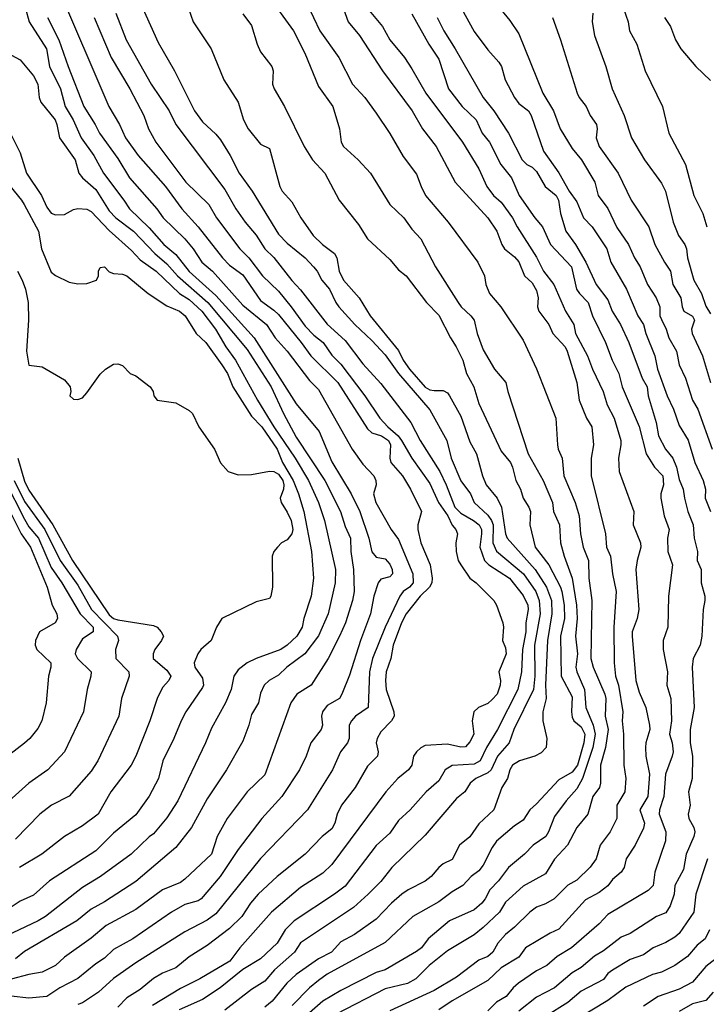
# Model space of a CAD drawing. Header units: metres. Extents: x -46681 to -43747, y -240911 to -237677.
# Tile 20 of 256: x -46321 to -46244, y -240670 to -240559. Entities that reach past the tile are written whole.
import ezdxf

# ---------------------------------------------------------------- set-up
doc = ezdxf.new("R2010")
doc.units = ezdxf.units.M
doc.layers.add('CONTOUR_INDEX', color=1, linetype='Continuous')
doc.layers.add('CONTOUR_INTER', color=3, linetype='Continuous')

msp = doc.modelspace()

# ---------------------------------------------------------------- linework, layer by layer
at = {"layer": 'CONTOUR_INDEX'}
for points, elevation in [([(-46288.38, -240557.52), (-46286.94, -240560.52), (-46284.8, -240563.52), (-46283.26, -240566.52), (-46281.89, -240568.02), (-46280.6, -240569.75), (-46279.1, -240572.04), (-46277.6, -240574.65), (-46276.1, -240576.61), (-46275.58, -240578.02), (-46275.07, -240579.02), (-46272.54, -240582.02), (-46269.22, -240586.52), (-46268.46, -240588.02), (-46268.3, -240589.02), (-46267.88, -240590.02), (-46266.64, -240591.52), (-46264.1, -240595.28), (-46262.6, -240598.47), (-46260.43, -240604.02), (-46260.25, -240607.02), (-46260.17, -240607.52), (-46259.73, -240608.52), (-46259.56, -240610.52), (-46258.29, -240613.52), (-46257.81, -240615.02), (-46257.69, -240617.02), (-46257.37, -240618.52), (-46256.79, -240620.02), (-46256.75, -240622.02), (-46256.4, -240624.52), (-46256.53, -240631.02), (-46256.27, -240632.02), (-46254.93, -240635.02), (-46254.83, -240635.52), (-46254.91, -240637.52), (-46254.57, -240639.02), (-46254.89, -240641.02), (-46255.45, -240643.02), (-46255.42, -240645.02), (-46255.53, -240645.52), (-46256.28, -240646.52), (-46256.85, -240648.52), (-46258.08, -240650.02), (-46259.15, -240652.02), (-46260.6, -240653.57), (-46261.6, -240655.24), (-46264.1, -240656.59), (-46266.1, -240658.41), (-46266.79, -240659.52), (-46268.6, -240661.27), (-46269.6, -240662.06), (-46272.6, -240663.89), (-46274.66, -240665.52), (-46276.18, -240667.02), (-46277.1, -240667.53), (-46279.6, -240668.16), (-46285.1, -240670.98)], 140), ([(-46309.84, -240558.52), (-46308.67, -240561.52), (-46305.89, -240566.52), (-46303.87, -240569.52), (-46303.1, -240571.03), (-46297.6, -240578.33), (-46296.36, -240580.52), (-46295.31, -240582.02), (-46294.1, -240583.46), (-46293.1, -240585.02), (-46292.1, -240585.98), (-46290.1, -240588.55), (-46289.1, -240589.6), (-46286.1, -240593.48), (-46284.1, -240595.32), (-46282.1, -240597.94), (-46280.1, -240600.14), (-46276.73, -240604.52), (-46275.66, -240606.52), (-46273.46, -240610.02), (-46272.75, -240611.52), (-46271.79, -240614.02), (-46271.1, -240614.72), (-46269.68, -240615.52), (-46269.06, -240616.02), (-46268.8, -240616.52), (-46268.78, -240617.02), (-46268.99, -240618.52), (-46268.46, -240620.02), (-46267.98, -240620.52), (-46265.66, -240622.02), (-46264.1, -240623.94), (-46263.6, -240625.02), (-46263.54, -240625.52), (-46263.82, -240627.02), (-46263.8, -240628.02), (-46264.2, -240630.02), (-46264.32, -240632.52), (-46264.72, -240634.52), (-46266.99, -240639.02), (-46268.25, -240641.02), (-46268.93, -240642.52), (-46269.6, -240642.91), (-46272.1, -240643.07), (-46272.86, -240643.52), (-46273.6, -240644.79), (-46275.02, -240646.02), (-46276.81, -240648.02), (-46278.1, -240649.23), (-46279.1, -240650.66), (-46280.6, -240652.05), (-46284.1, -240656.59), (-46285.3, -240657.52), (-46289.84, -240660.52), (-46290.82, -240661.52), (-46291.72, -240663.02), (-46293.6, -240664.77), (-46295.6, -240665.98), (-46298.14, -240668.02), (-46300.1, -240669.33), (-46302.73, -240670.52)], 145), ([(-46271.02, -240558.02), (-46269.6, -240560.58), (-46268.1, -240562.64), (-46266.84, -240564.02), (-46266.55, -240564.52), (-46266.15, -240566.02), (-46265.1, -240568.02), (-46264.6, -240568.67), (-46263.52, -240569.52), (-46263.2, -240570.02), (-46261.84, -240574.02), (-46260.1, -240576.45), (-46258.95, -240578.52), (-46258.1, -240579.71), (-46257.35, -240581.52), (-46256.38, -240582.52), (-46254.71, -240585.02), (-46254.29, -240586.52), (-46252.53, -240589.52), (-46251.23, -240592.52), (-46250.61, -240593.52), (-46250.33, -240594.52), (-46249.32, -240597.02), (-46249.03, -240598.52), (-46247.96, -240601.52), (-46247.25, -240603.02), (-46246.6, -240604.87), (-46245.6, -240606.49), (-46244.85, -240609.02), (-46243.89, -240611.02), (-46243.64, -240612.02), (-46243.69, -240613.02), (-46243.1, -240614.52)], 135), ([(-46248.26, -240559.02), (-46247.59, -240560.02), (-46247, -240561.52), (-46246.43, -240562.52), (-46244.75, -240564.52), (-46243.1, -240566.09)], 130), ([(-46322.6, -240562.67), (-46320.6, -240563.78), (-46319.1, -240565.58), (-46318.6, -240566.52), (-46318.46, -240568.02), (-46318.28, -240568.52), (-46316.67, -240570.52), (-46316.45, -240571.02), (-46316.15, -240572.52), (-46314.41, -240575.02), (-46314, -240576.52), (-46313.6, -240577.02), (-46312.1, -240578.34), (-46310.6, -240580.72), (-46309.83, -240581.52), (-46307.85, -240583.02), (-46305.45, -240585.52), (-46304.1, -240586.68), (-46302.91, -240588.02), (-46299.51, -240591.02), (-46295.1, -240596.3), (-46292.42, -240600.52), (-46291.02, -240603.52), (-46289.6, -240606.16), (-46286.39, -240611.02), (-46284.62, -240614.52), (-46284.1, -240616.19), (-46283.5, -240617.52), (-46283.46, -240619.02), (-46283.16, -240621.02), (-46283.09, -240623.52), (-46283.28, -240624.52), (-46284.06, -240627.02), (-46284.75, -240628.52), (-46286.02, -240631.02), (-46287.93, -240634.02), (-46289.52, -240635.02), (-46290.2, -240636.02), (-46293.1, -240644.11), (-46295.09, -240646.02), (-46297.36, -240649.02), (-46298.45, -240651.02), (-46299.12, -240653.02), (-46302.1, -240655.84), (-46302.6, -240656.2), (-46304.6, -240657.01), (-46307.6, -240659.22), (-46310.94, -240661.02), (-46312.6, -240662.44), (-46315.6, -240664.6), (-46316.63, -240665.52), (-46318.1, -240666.26), (-46319.61, -240666.52), (-46321.6, -240667.06)], 150), ([(-46321.26, -240611.02), (-46320.1, -240613.4), (-46317.83, -240616.52), (-46316.08, -240620.02), (-46314.1, -240622.78), (-46312.59, -240625.52), (-46309.65, -240628.52), (-46309.54, -240629.02), (-46309.87, -240630.02), (-46309.85, -240631.02), (-46308.39, -240632.52), (-46308.34, -240633.02), (-46309.2, -240635.52), (-46309.49, -240637.52), (-46311.87, -240642.52), (-46312.6, -240643.7), (-46315.1, -240646.49), (-46317.06, -240647.52), (-46318.39, -240648.52), (-46321.1, -240651.32)], 155), ([(-46243.42, -240653.52), (-46244.73, -240657.52), (-46244.95, -240659.52), (-46246.6, -240661.92), (-46247.1, -240662.33), (-46248.1, -240662.92), (-46249.53, -240663.52), (-46250.6, -240664.32), (-46252.1, -240664.86), (-46254.1, -240666.03), (-46254.6, -240666.43), (-46255.1, -240667.11), (-46257.6, -240668.41), (-46259.1, -240669.69), (-46261.6, -240671.25)], 135)]:
    msp.add_lwpolyline(points, dxfattribs=dict(at, elevation=elevation))
at = {"layer": 'CONTOUR_INTER'}
for points, elevation in [([(-46316.4, -240555.52), (-46310.63, -240569.02), (-46309.44, -240571.02), (-46308.76, -240572.52), (-46307.33, -240574.52), (-46304.26, -240578.02), (-46302.44, -240580.52), (-46300.6, -240582.53), (-46297.85, -240586.02), (-46297.1, -240586.83), (-46295.6, -240587.93), (-46293.6, -240590.81), (-46292.1, -240591.89), (-46291.6, -240592.39), (-46289.03, -240595.52), (-46287.96, -240597.02), (-46284.93, -240600.02), (-46281.6, -240605.23), (-46281.1, -240605.69), (-46280.01, -240606.02), (-46279.25, -240606.52), (-46279, -240607.02), (-46279.08, -240608.52), (-46278.96, -240609.02), (-46277.67, -240610.52), (-46276.75, -240612.02), (-46275.51, -240614.52), (-46275.94, -240616.02), (-46275.94, -240616.52), (-46275.6, -240618.02), (-46274.54, -240620.52), (-46274.32, -240622.02), (-46274.38, -240622.52), (-46274.64, -240623.02), (-46275.66, -240624.02), (-46277.25, -240626.02), (-46277.79, -240627.02), (-46278.71, -240629.52), (-46278.97, -240631.02), (-46279.51, -240632.52), (-46279.56, -240633.52), (-46279.48, -240634.52), (-46278.62, -240637.02), (-46278.59, -240637.52), (-46278.91, -240638.02), (-46280.1, -240639.28), (-46280.52, -240640.02), (-46280.6, -240640.52), (-46280.4, -240641.52), (-46280.47, -240642.02), (-46281.6, -240643.13), (-46282.99, -240645.52), (-46284.5, -240647.52), (-46285, -240648.52), (-46285.24, -240649.52), (-46285.6, -240650.17), (-46286.67, -240651.02), (-46288.6, -240653.03), (-46291.75, -240655.52), (-46293.85, -240657.52), (-46294.71, -240658.52), (-46295.71, -240660.02), (-46297.1, -240661.38), (-46299.6, -240663.28), (-46301.6, -240664.56), (-46303.1, -240665.8), (-46304.6, -240666.39), (-46305.6, -240666.98), (-46307.1, -240668.23), (-46308.6, -240669.16), (-46309.6, -240670.21)], 147), ([(-46292.77, -240556.52), (-46289.89, -240560.52), (-46288.63, -240563.02), (-46287.1, -240566.78), (-46285.49, -240569.02), (-46284.72, -240571.52), (-46284.55, -240573.02), (-46284.28, -240573.52), (-46282.62, -240575.02), (-46281.26, -240576.52), (-46279.1, -240580.04), (-46277.53, -240581.52), (-46276.6, -240582.81), (-46275.6, -240583.88), (-46273.97, -240587.02), (-46271.41, -240591.02), (-46271.08, -240591.52), (-46269.99, -240592.52), (-46269.63, -240593.02), (-46269.28, -240594.52), (-46268.6, -240596.35), (-46267.35, -240598.52), (-46266.07, -240600.02), (-46265.85, -240601.02), (-46263.55, -240608.02), (-46261.86, -240611.02), (-46260.84, -240613.52), (-46260.71, -240614.52), (-46260.05, -240616.02), (-46259.93, -240618.02), (-46259.53, -240619.52), (-46258.62, -240622.02), (-46258.12, -240625.02), (-46258.06, -240626.52), (-46258.25, -240628.52), (-46258.03, -240630.52), (-46258.19, -240632.02), (-46258.1, -240632.52), (-46257.24, -240634.52), (-46257.07, -240636.52), (-46256.25, -240638.52), (-46256.05, -240639.52), (-46256.29, -240641.02), (-46257.47, -240644.52), (-46258.1, -240645.69), (-46259.28, -240647.02), (-46260.6, -240648.79), (-46261.27, -240650.52), (-46261.58, -240651.02), (-46262.99, -240652.02), (-46263.95, -240653.02), (-46265.77, -240654.52), (-46266.9, -240656.02), (-46267.85, -240657.02), (-46268.37, -240658.02), (-46268.77, -240658.52), (-46269.6, -240659.28), (-46272.37, -240660.52), (-46274.77, -240662.52), (-46275.54, -240663.52), (-46276.1, -240663.96), (-46279.6, -240666), (-46280.6, -240666.32), (-46284.6, -240668.33), (-46286.6, -240669.53), (-46288.1, -240670.82)], 141), ([(-46285, -240556.02), (-46283.76, -240559.52), (-46282.5, -240561.02), (-46279.89, -240565.02), (-46276.59, -240569.52), (-46275.42, -240571.52), (-46273.89, -240573.52), (-46271.74, -240577.52), (-46268.1, -240581.52), (-46267.08, -240583.02), (-46266.52, -240584.52), (-46266.21, -240585.02), (-46265.1, -240585.9), (-46264.6, -240586.48), (-46263.95, -240588.02), (-46263.1, -240588.81), (-46262.6, -240589.7), (-46262.42, -240590.52), (-46262.51, -240591.52), (-46262.34, -240592.02), (-46261.24, -240593.52), (-46260.79, -240594.52), (-46259.39, -240596.02), (-46259.16, -240596.52), (-46258.1, -240600.02), (-46257.84, -240602.02), (-46257.01, -240604.02), (-46256.41, -240605.02), (-46256.22, -240607.02), (-46256.5, -240608.52), (-46256.48, -240610.52), (-46254.86, -240617.02), (-46254.75, -240618.52), (-46254.31, -240619.52), (-46254.08, -240621.52), (-46253.66, -240623.52), (-46253.95, -240627.52), (-46253.9, -240631.52), (-46253.75, -240633.02), (-46253.4, -240634.02), (-46252.93, -240637.02), (-46253.01, -240638.02), (-46252.85, -240639.52), (-46252.81, -240643.02), (-46252.58, -240644.52), (-46252.72, -240646.02), (-46253.6, -240647.52), (-46253.61, -240649.02), (-46254.36, -240650.52), (-46255.48, -240652.02), (-46255.93, -240653.52), (-46256.6, -240654.47), (-46258.1, -240655.95), (-46259.1, -240656.49), (-46260.65, -240658.02), (-46261.6, -240658.59), (-46262.6, -240658.98), (-46263.37, -240659.52), (-46265.1, -240661.22), (-46266.1, -240662.02), (-46266.95, -240663.02), (-46267.52, -240664.02), (-46268.08, -240664.52), (-46269.1, -240664.93), (-46271.6, -240666.82), (-46274.1, -240668.34), (-46279.1, -240670.62)], 139), ([(-46267.11, -240557.52), (-46265.6, -240559.36), (-46264.6, -240560.84), (-46261.91, -240567.52), (-46260.72, -240569.52), (-46259.98, -240571.52), (-46258.6, -240573.73), (-46257.57, -240575.02), (-46256.08, -240577.52), (-46255.68, -240579.02), (-46254.6, -240580.49), (-46253.6, -240582.6), (-46252.28, -240584.52), (-46251.6, -240586.02), (-46250.98, -240587.02), (-46250.16, -240589.02), (-46249.18, -240590.52), (-46248.78, -240591.52), (-46248.76, -240592.52), (-46248.6, -240592.94), (-46248.07, -240594.02), (-46247.78, -240595.02), (-46246.9, -240596.52), (-46246.59, -240598.02), (-46245.89, -240599.52), (-46245.11, -240602.02), (-46244.52, -240603.02), (-46242.91, -240607.52)], 134), ([(-46319.98, -240558.02), (-46319.59, -240559.52), (-46317.64, -240562.52), (-46317.28, -240564.52), (-46316.06, -240567.02), (-46315.52, -240569.02), (-46314.64, -240570.52), (-46313.72, -240572.52), (-46312.3, -240574.52), (-46311.24, -240576.52), (-46308.93, -240579.52), (-46308.32, -240580.52), (-46306.1, -240582.64), (-46304.44, -240584.52), (-46303.1, -240585.63), (-46301.6, -240587.56), (-46298.6, -240590.26), (-46294.32, -240595.02), (-46289.6, -240602.43), (-46287.01, -240605.52), (-46285.6, -240608.95), (-46283.41, -240612.52), (-46282.46, -240614.52), (-46281.45, -240617.52), (-46281.1, -240619.04), (-46280.6, -240619.65), (-46279.6, -240619.83), (-46279.1, -240620.42), (-46278.84, -240621.02), (-46278.77, -240621.52), (-46279.1, -240621.87), (-46280.1, -240622.1), (-46280.4, -240622.52), (-46280.87, -240624.02), (-46281.24, -240626.02), (-46282.38, -240629.02), (-46283.6, -240632.89), (-46284.48, -240635.02), (-46284.72, -240635.52), (-46286.1, -240636.31), (-46286.63, -240637.02), (-46286.75, -240637.52), (-46286.66, -240638.52), (-46286.79, -240639.02), (-46287.96, -240640.52), (-46288.46, -240642.02), (-46289.21, -240643.52), (-46291.19, -240646.52), (-46293.45, -240649.02), (-46296.1, -240652.5), (-46298.14, -240655.52), (-46300.27, -240658.02), (-46300.6, -240658.24), (-46302.1, -240658.67), (-46303.6, -240659.53), (-46307.95, -240662.52), (-46310.1, -240663.72), (-46311.1, -240664.69), (-46312.1, -240665.35), (-46314.1, -240666.99), (-46316.12, -240668.02), (-46317.6, -240669), (-46319.6, -240669.18), (-46321.6, -240668.98)], 149), ([(-46306.8, -240558.02), (-46305.1, -240561.84), (-46303.24, -240565.02), (-46301.03, -240569.52), (-46300.1, -240570.73), (-46298.6, -240572.12), (-46298.1, -240572.76), (-46297, -240574.52), (-46296, -240576.52), (-46294.54, -240578.52), (-46291.6, -240583.36), (-46290.6, -240584.38), (-46288.57, -240586.02), (-46287.65, -240587.02), (-46287.24, -240587.52), (-46286.71, -240588.52), (-46285.84, -240589.52), (-46285.16, -240591.02), (-46284.81, -240591.52), (-46283.03, -240593.52), (-46281.1, -240595.29), (-46279.6, -240596.9), (-46278.1, -240599.02), (-46274.6, -240603.1), (-46272.68, -240606.52), (-46272.18, -240608.52), (-46271.1, -240611.08), (-46270.02, -240612.52), (-46269.61, -240613.52), (-46268.1, -240614.93), (-46267.68, -240615.52), (-46267.5, -240616.02), (-46267.51, -240618.02), (-46267.1, -240618.99), (-46264.08, -240621.52), (-46262.69, -240623.52), (-46262.31, -240624.52), (-46262.19, -240626.02), (-46262.85, -240629.52), (-46262.82, -240633.02), (-46262.96, -240634.52), (-46265.17, -240639.02), (-46265.68, -240640.52), (-46266.99, -240642.02), (-46267.71, -240643.52), (-46268.1, -240643.89), (-46269.43, -240644.52), (-46270.08, -240645.02), (-46270.65, -240646.02), (-46271.6, -240646.76), (-46275.1, -240650.89), (-46278.86, -240654.52), (-46280.1, -240656.09), (-46281.5, -240657.52), (-46283.16, -240659.02), (-46289.1, -240662.98), (-46289.8, -240664.02), (-46292.03, -240666.02), (-46293.1, -240667.27), (-46294.6, -240668.22), (-46297.6, -240670.55)], 144), ([(-46301.67, -240558.02), (-46301.18, -240559.52), (-46299.14, -240562.52), (-46297.72, -240566.02), (-46296.12, -240568.52), (-46295.5, -240570.52), (-46294.99, -240571.52), (-46293.6, -240573.26), (-46292.6, -240573.75), (-46291.42, -240578.02), (-46291.17, -240578.52), (-46290.1, -240579.71), (-46289.08, -240581.52), (-46287.68, -240583.52), (-46286.63, -240584.52), (-46285.3, -240585.52), (-46285.03, -240586.02), (-46284.79, -240587.52), (-46284.3, -240588.52), (-46282.53, -240590.52), (-46281.29, -240592.52), (-46278.1, -240596.44), (-46277.59, -240597.52), (-46276.89, -240598.52), (-46275.1, -240600.56), (-46274.6, -240600.83), (-46274.1, -240600.92), (-46273.1, -240600.91), (-46272.6, -240601.19), (-46272.39, -240601.52), (-46271.1, -240603.82), (-46270.1, -240606.67), (-46269.35, -240608.02), (-46268.69, -240610.52), (-46268.28, -240611.52), (-46267.05, -240613.02), (-46266.53, -240614.02), (-46266.09, -240617.02), (-46265.9, -240617.52), (-46262.75, -240621.02), (-46261.48, -240623.02), (-46260.93, -240624.52), (-46260.9, -240626.02), (-46261.37, -240629.02), (-46261.59, -240634.02), (-46261.54, -240635.52), (-46261.92, -240637.02), (-46261.91, -240638.02), (-46261.47, -240640.02), (-46261.54, -240641.02), (-46262.1, -240641.61), (-46262.82, -240642.02), (-46264.51, -240642.52), (-46265.31, -240643.02), (-46265.6, -240643.52), (-46265.88, -240644.52), (-46266.5, -240645.52), (-46267.41, -240648.02), (-46269.1, -240649.62), (-46270.1, -240651.07), (-46271.28, -240652.02), (-46272.1, -240653.61), (-46273.1, -240654.1), (-46273.6, -240654.51), (-46274.44, -240655.52), (-46275.1, -240656.06), (-46277.02, -240657.02), (-46277.73, -240657.52), (-46278.89, -240658.52), (-46280.6, -240660.33), (-46283.06, -240662.02), (-46284.6, -240662.85), (-46285.62, -240664.02), (-46287.1, -240664.76), (-46289.6, -240666.54), (-46290.64, -240667.52), (-46292.28, -240669.52), (-46293.1, -240670.21)], 143), ([(-46295.6, -240558.59), (-46294.6, -240559.91), (-46293.98, -240562.02), (-46293.6, -240562.89), (-46292.33, -240564.52), (-46292.17, -240565.02), (-46292.24, -240566.52), (-46292.07, -240567.02), (-46290.92, -240569.02), (-46288.71, -240573.52), (-46287.78, -240575.02), (-46286.38, -240576.52), (-46284.76, -240579.52), (-46282.6, -240582.29), (-46281.6, -240583.87), (-46279.1, -240586.19), (-46278.1, -240587.35), (-46277.26, -240588.02), (-46274.96, -240591.02), (-46273.6, -240592.46), (-46272.28, -240595.02), (-46271.63, -240596.02), (-46270.89, -240597.52), (-46270.47, -240599.02), (-46269.65, -240600.52), (-46269.1, -240602.38), (-46266.6, -240607.74), (-46265.54, -240609.02), (-46265.3, -240609.52), (-46264.94, -240611.02), (-46264.43, -240612.02), (-46264.1, -240613.02), (-46263.47, -240614.02), (-46263.31, -240614.52), (-46263.35, -240616.02), (-46262.76, -240618.52), (-46261.25, -240620.52), (-46259.92, -240623.02), (-46259.77, -240623.52), (-46259.51, -240625.02), (-46259.48, -240626.52), (-46259.91, -240628.52), (-46259.84, -240633.02), (-46258.6, -240635.35), (-46258.7, -240637.02), (-46258.6, -240637.62), (-46258.43, -240638.02), (-46257.6, -240638.7), (-46257.21, -240639.52), (-46257.3, -240640.52), (-46258.01, -240643.02), (-46258.6, -240643.8), (-46260.1, -240644.66), (-46262.6, -240647.37), (-46263.36, -240648.02), (-46264.1, -240649.21), (-46265.1, -240649.84), (-46267.1, -240651.57), (-46267.6, -240652.25), (-46268.6, -240654.24), (-46269.1, -240654.87), (-46269.97, -240655.52), (-46270.88, -240656.52), (-46272.1, -240657.24), (-46273.6, -240658.37), (-46276.52, -240660.02), (-46279.6, -240662.93), (-46286.1, -240666.51), (-46287.1, -240667.21), (-46288.09, -240668.02), (-46290.05, -240670.02)], 142), ([(-46281.6, -240558), (-46279.92, -240560.02), (-46279.08, -240561.52), (-46277.45, -240563.52), (-46276.6, -240564.77), (-46275.03, -240567.52), (-46270.94, -240573.02), (-46269.09, -240576.02), (-46268.21, -240578.02), (-46267.43, -240579.02), (-46266.6, -240579.75), (-46265.31, -240581.52), (-46264.8, -240582.52), (-46262.6, -240585.94), (-46261.83, -240587.52), (-46260.66, -240589.02), (-46259.36, -240592.02), (-46258.44, -240593.52), (-46258.25, -240594.52), (-46256.9, -240597.02), (-46256.34, -240598.52), (-46255.15, -240601.02), (-46254.67, -240602.52), (-46253.91, -240604.02), (-46253.16, -240606.52), (-46253.14, -240607.02), (-46253.42, -240608.52), (-46253.34, -240610.02), (-46251.69, -240614.52), (-46251.76, -240616.02), (-46250.95, -240618.02), (-46250.89, -240618.52), (-46251.33, -240620.02), (-46251.46, -240621.02), (-46251.12, -240625.52), (-46251.31, -240626.52), (-46251.88, -240628.02), (-46251.89, -240628.52), (-46251.45, -240633.52), (-46251.1, -240634.83), (-46250.35, -240636.52), (-46249.93, -240638.52), (-46249.91, -240639.02), (-46250.35, -240640.52), (-46250.38, -240641.02), (-46250.36, -240642.02), (-46249.95, -240644.02), (-46250.11, -240646.52), (-46251.02, -240648.02), (-46250.48, -240649.52), (-46250.6, -240650.09), (-46251.55, -240652.02), (-46252.56, -240653.52), (-46252.77, -240654.52), (-46253.1, -240655.02), (-46254.1, -240655.85), (-46254.6, -240656.57), (-46255.6, -240657.32), (-46257.1, -240658.14), (-46260.1, -240661.43), (-46261.1, -240661.88), (-46263.87, -240663.52), (-46264.6, -240664.57), (-46266.6, -240665.78), (-46268.1, -240667.19), (-46272.1, -240669.5), (-46273.57, -240670.52)], 138), ([(-46276.6, -240558.62), (-46274.7, -240562.02), (-46273.6, -240563.69), (-46272.49, -240567.02), (-46270.95, -240569.02), (-46269.39, -240570.52), (-46268.72, -240572.02), (-46267.9, -240573.02), (-46266.64, -240575.52), (-46265.44, -240577.02), (-46264.56, -240579.02), (-46262.82, -240581.52), (-46261.96, -240582.52), (-46261.03, -240584.52), (-46258.7, -240587.02), (-46258.12, -240589.52), (-46257.8, -240590.02), (-46256.83, -240591.02), (-46256.35, -240592.52), (-46254.86, -240595.52), (-46254.12, -240597.52), (-46253.36, -240599.02), (-46253.02, -240600.52), (-46251.1, -240604.96), (-46250.3, -240608.02), (-46249.36, -240609.52), (-46248.43, -240610.52), (-46248.37, -240611.52), (-46248.66, -240612.52), (-46248.65, -240613.02), (-46248.28, -240615.02), (-46247.74, -240616.52), (-46247.92, -240617.52), (-46247.88, -240619.02), (-46247.34, -240620.52), (-46247.81, -240624.02), (-46247.88, -240627.52), (-46248.41, -240629.02), (-46248.38, -240630.02), (-46247.93, -240632.52), (-46247.97, -240634.02), (-46247.55, -240635.52), (-46247.47, -240638.02), (-46247.7, -240639.52), (-46247.38, -240640.52), (-46247.29, -240641.52), (-46247.37, -240642.02), (-46248.15, -240644.02), (-46248.31, -240646.52), (-46248.82, -240648.02), (-46248.84, -240648.52), (-46248.11, -240650.52), (-46248.14, -240651.52), (-46249.33, -240655.02), (-46249.52, -240656.52), (-46250.1, -240657.08), (-46254.6, -240659.79), (-46255.6, -240660.84), (-46258.68, -240663.52), (-46260.31, -240664.52), (-46261.45, -240665.52), (-46262.6, -240666.12), (-46264.64, -240667.52), (-46265.24, -240668.02), (-46266.03, -240669.02), (-46267.1, -240669.63), (-46268.1, -240670.62)], 137), ([(-46256.3, -240558.52), (-46256.38, -240559.52), (-46256.12, -240561.02), (-46254.83, -240564.52), (-46254.12, -240567.02), (-46252.79, -240570.02), (-46251.94, -240572.52), (-46250.48, -240575.02), (-46248.6, -240577.62), (-46248.14, -240578.52), (-46247.28, -240582.02), (-46246.67, -240583.52), (-46245.97, -240584.52), (-46245.79, -240585.02), (-46245.65, -240586.02), (-46244.94, -240588.52), (-46244.11, -240590.02), (-46243.6, -240591.46), (-46243.1, -240592.32)], 132), ([(-46252.84, -240558.02), (-46252.34, -240559.52), (-46252.17, -240560.52), (-46251.34, -240562.02), (-46250.42, -240565.02), (-46248.47, -240569.02), (-46247.76, -240572.02), (-46245.91, -240575.52), (-46244.97, -240579.02), (-46243.93, -240581.02), (-46243.49, -240582.52)], 131), ([(-46317.53, -240559.02), (-46316.24, -240561.52), (-46315.21, -240564.52), (-46313.44, -240569.02), (-46312.16, -240571.02), (-46311.68, -240572.02), (-46309.6, -240574.84), (-46308.31, -240577.02), (-46305.25, -240580.52), (-46304.53, -240581.52), (-46302.1, -240583.88), (-46301.16, -240585.02), (-46300.18, -240586.52), (-46298.99, -240587.52), (-46295.6, -240591.35), (-46292.93, -240593.52), (-46291.95, -240595.02), (-46290.6, -240596.52), (-46288.1, -240599.79), (-46287.1, -240600.82), (-46283.32, -240607.52), (-46282.1, -240609.18), (-46280.88, -240610.52), (-46280.65, -240611.02), (-46280.62, -240611.52), (-46280.93, -240612.52), (-46280.64, -240613.52), (-46278.95, -240616.52), (-46278.1, -240617.67), (-46276.51, -240621.52), (-46276.47, -240622.52), (-46276.87, -240623.02), (-46277.6, -240623.52), (-46277.97, -240624.02), (-46279.61, -240627.52), (-46281.03, -240631.02), (-46281.36, -240632.52), (-46281.53, -240636.52), (-46282.95, -240637.52), (-46283.38, -240638.02), (-46283.64, -240638.52), (-46283.66, -240640.02), (-46283.83, -240640.52), (-46284.63, -240641.52), (-46285.53, -240643.52), (-46288.31, -240648.02), (-46293.6, -240653.51), (-46298.6, -240659.7), (-46299.6, -240660.43), (-46302.1, -240661.74), (-46307.6, -240665.24), (-46310.1, -240666.99), (-46311.79, -240668.52), (-46313.6, -240669.7), (-46314.1, -240669.92)], 148), ([(-46312.29, -240559.02), (-46310.36, -240563.52), (-46308.27, -240567.02), (-46306.69, -240570.02), (-46306.18, -240571.52), (-46305.34, -240573.02), (-46301.98, -240577.52), (-46299.41, -240580.02), (-46298.55, -240581.52), (-46295.93, -240585.02), (-46294.91, -240586.02), (-46293.38, -240588.02), (-46291.6, -240589.78), (-46290.15, -240591.52), (-46288.6, -240593.7), (-46287.6, -240594.71), (-46286.57, -240595.52), (-46285.6, -240596.96), (-46284.6, -240597.97), (-46281.88, -240601.52), (-46280.22, -240604.02), (-46279.3, -240605.02), (-46278.14, -240606.02), (-46277.77, -240606.52), (-46276.62, -240608.52), (-46274.6, -240611.36), (-46273.62, -240613.52), (-46272.59, -240615.02), (-46272.1, -240616.04), (-46271.66, -240616.52), (-46271.5, -240617.02), (-46271.68, -240618.02), (-46271.63, -240619.02), (-46271.4, -240620.02), (-46271.13, -240620.52), (-46270.1, -240622.01), (-46269.41, -240622.52), (-46267.42, -240624.52), (-46267.1, -240625.02), (-46266.39, -240627.02), (-46266.32, -240627.52), (-46266.45, -240629.02), (-46266.1, -240629.85), (-46266.04, -240630.52), (-46266.84, -240632.52), (-46266.65, -240633.52), (-46266.68, -240634.02), (-46267.05, -240635.02), (-46267.6, -240635.65), (-46268.1, -240636.08), (-46269.12, -240636.52), (-46269.67, -240637.02), (-46269.84, -240638.02), (-46269.64, -240639.52), (-46270.1, -240640.41), (-46270.6, -240640.94), (-46271.1, -240641.01), (-46272.6, -240640.66), (-46275.1, -240640.81), (-46275.6, -240641.05), (-46276.1, -240641.5), (-46276.44, -240642.02), (-46276.63, -240643.02), (-46276.98, -240643.52), (-46278.19, -240644.52), (-46279.54, -240646.02), (-46285.6, -240654.16), (-46286.6, -240655.16), (-46289.1, -240656.75), (-46292.37, -240659.52), (-46295.94, -240663.52), (-46297.06, -240665.02), (-46300.43, -240667.02), (-46302.6, -240668.1), (-46305.71, -240670.02)], 146), ([(-46273.77, -240559.02), (-46273.04, -240560.52), (-46271.74, -240562.52), (-46268.61, -240568.02), (-46267.39, -240569.52), (-46265.76, -240572.02), (-46264.23, -240575.02), (-46263.7, -240575.52), (-46263.1, -240575.83), (-46262.6, -240576.33), (-46261.65, -240578.02), (-46260.42, -240579.02), (-46260.15, -240579.52), (-46259.91, -240581.02), (-46259.34, -240583.02), (-46258.24, -240584.52), (-46257.09, -240586.52), (-46255.91, -240589.02), (-46254.6, -240590.72), (-46254.12, -240592.02), (-46253.2, -240593.52), (-46252.27, -240595.52), (-46250.76, -240599.52), (-46250.21, -240600.52), (-46250.08, -240601.52), (-46249.2, -240604.52), (-46248.92, -240606.02), (-46248.13, -240607.52), (-46247.31, -240608.52), (-46246.89, -240609.52), (-46246.6, -240610.93), (-46246.14, -240612.02), (-46246.02, -240613.02), (-46245.64, -240614.52), (-46245.03, -240616.02), (-46244.9, -240617.52), (-46244.56, -240619.02), (-46244.6, -240620.02), (-46244.13, -240621.02), (-46244.14, -240622.52), (-46243.72, -240624.02), (-46243.71, -240624.52), (-46243.89, -240625.52), (-46244.04, -240628.52), (-46244.24, -240629.52), (-46245.03, -240631.02), (-46245.14, -240632.02), (-46244.92, -240636.52), (-46245.37, -240639.02), (-46245.35, -240640.52), (-46245.11, -240642.02), (-46245.14, -240644.52), (-46245.55, -240646.02), (-46245.38, -240647.52), (-46245.59, -240648.52), (-46245.52, -240649.02), (-46244.97, -240650.02), (-46244.86, -240650.52), (-46244.96, -240651.02), (-46245.8, -240653.02), (-46246.1, -240654.74), (-46247.09, -240656.52), (-46247.18, -240657.52), (-46247.6, -240658.81), (-46248.1, -240659.59), (-46249.14, -240660.02), (-46252.1, -240661.94), (-46253.1, -240662.32), (-46255.1, -240663.89), (-46256.1, -240664.48), (-46257.6, -240665.74), (-46258.6, -240666.35), (-46260.6, -240668.02), (-46262.6, -240669.07), (-46264.6, -240670.64)], 136), ([(-46260.83, -240559.02), (-46259.91, -240561.52), (-46258.06, -240567.52), (-46257.82, -240568.02), (-46257.03, -240569.02), (-46256.58, -240570.02), (-46255.88, -240571.02), (-46255.8, -240571.52), (-46255.91, -240572.52), (-46255.6, -240573.49), (-46253.45, -240576.52), (-46251.99, -240579.52), (-46250.01, -240582.52), (-46249.33, -240584.52), (-46248.26, -240586.52), (-46247.57, -240587.52), (-46247.32, -240589.02), (-46246.43, -240590.52), (-46246.28, -240591.52), (-46246.08, -240592.02), (-46245.1, -240592.57), (-46244.88, -240593.02), (-46245.21, -240594.02), (-46245.13, -240594.52), (-46243.99, -240597.02), (-46243.07, -240600.02)], 133), ([(-46322.96, -240569.52), (-46320.6, -240574.23), (-46319.89, -240576.52), (-46318.19, -240579.02), (-46317.6, -240580.32), (-46317.1, -240581), (-46316.6, -240581.19), (-46315.6, -240581.15), (-46314.6, -240580.58), (-46314.1, -240580.47), (-46313.1, -240580.56), (-46312.6, -240580.82), (-46310.6, -240582.95), (-46308.1, -240585.18), (-46307.1, -240586.25), (-46305.31, -240587.52), (-46302.68, -240590.02), (-46301.6, -240590.71), (-46300.17, -240592.02), (-46298.65, -240594.02), (-46297.49, -240596.02), (-46296.4, -240597.52), (-46293.93, -240602.02), (-46292.12, -240605.02), (-46289.71, -240608.52), (-46288.22, -240611.02), (-46287.11, -240613.52), (-46286.4, -240615.52), (-46285.2, -240621.02), (-46285.22, -240622.52), (-46286, -240626.02), (-46287.1, -240628.47), (-46288.62, -240630.52), (-46290.63, -240632.02), (-46291.6, -240632.9), (-46292.62, -240633.52), (-46293.19, -240634.02), (-46293.6, -240634.92), (-46293.82, -240636.02), (-46294.6, -240637.33), (-46294.9, -240638.52), (-46295.6, -240640.31), (-46297.43, -240643.52), (-46299.6, -240646.78), (-46301.34, -240650.02), (-46303.1, -240652.26), (-46307.6, -240656.08), (-46311.1, -240658.36), (-46312.6, -240659.18), (-46314.21, -240660.52), (-46320.1, -240663.93), (-46321.1, -240664.79)], 151), ([(-46323.1, -240576.33), (-46320.43, -240579.52), (-46320.14, -240580.02), (-46318.53, -240583.02), (-46318.2, -240585.02), (-46317.1, -240587.62), (-46316.6, -240588), (-46315.1, -240588.75), (-46314.1, -240588.93), (-46313.1, -240588.89), (-46312.03, -240588.52), (-46311.78, -240588.02), (-46311.78, -240587.52), (-46311.6, -240587.1), (-46311.1, -240587.04), (-46310.6, -240587.59), (-46310.1, -240587.78), (-46309.1, -240587.84), (-46308.6, -240588.05), (-46306.2, -240590.02), (-46304.1, -240591.42), (-46302.7, -240592.02), (-46302.07, -240592.52), (-46300.84, -240594.52), (-46299.74, -240595.52), (-46297.93, -240598.02), (-46297.3, -240599.02), (-46296.69, -240600.52), (-46294.6, -240603.82), (-46293.46, -240605.02), (-46291.73, -240607.52), (-46291.14, -240609.02), (-46289.94, -240611.02), (-46289.32, -240612.52), (-46288.72, -240614.52), (-46287.89, -240619.02), (-46287.66, -240622.02), (-46287.91, -240624.02), (-46288.74, -240626.52), (-46288.92, -240627.52), (-46289.52, -240628.52), (-46290.6, -240629.54), (-46291.31, -240630.02), (-46294.09, -240631.02), (-46295.11, -240631.52), (-46296.1, -240632.3), (-46296.59, -240633.02), (-46296.89, -240634.52), (-46297.55, -240636.02), (-46299.1, -240638.86), (-46299.77, -240640.52), (-46302.9, -240647.02), (-46304.1, -240648.94), (-46305.6, -240650.72), (-46306.1, -240651.06), (-46308.11, -240653.02), (-46311.55, -240655.52), (-46313.6, -240656.76), (-46317.75, -240660.02), (-46318.56, -240660.52), (-46322.1, -240662.17)], 152), ([(-46320.89, -240587.52), (-46320.34, -240588.52), (-46319.99, -240589.52), (-46319.7, -240591.02), (-46319.65, -240593.02), (-46319.87, -240596.52), (-46319.6, -240598.07), (-46318.1, -240598.27), (-46315.6, -240599.74), (-46314.97, -240600.52), (-46314.9, -240601.02), (-46315, -240601.52), (-46314.6, -240601.9), (-46314.1, -240601.94), (-46313.6, -240601.74), (-46313.1, -240601.19), (-46311.6, -240599.09), (-46311.01, -240598.52), (-46310.1, -240597.96), (-46309.6, -240597.92), (-46309.1, -240598.1), (-46308.22, -240599.02), (-46307.6, -240599.28), (-46305.99, -240600.52), (-46305.65, -240601.02), (-46305.58, -240601.52), (-46305.22, -240602.02), (-46303.1, -240602.29), (-46301.6, -240603.17), (-46301.25, -240603.52), (-46300.52, -240605.02), (-46298.77, -240607.52), (-46298.1, -240609.03), (-46297.22, -240610.02), (-46296.1, -240610.4), (-46294.6, -240610.37), (-46292.6, -240609.97), (-46292.1, -240610.04), (-46291.6, -240610.33), (-46291.08, -240611.02), (-46290.97, -240611.52), (-46291.02, -240612.02), (-46291.41, -240613.02), (-46291.3, -240613.52), (-46290.6, -240614.6), (-46290.16, -240615.52), (-46289.97, -240616.52), (-46290.1, -240617.04), (-46290.6, -240617.68), (-46291.23, -240618.02), (-46291.68, -240618.52), (-46292.1, -240619.02), (-46292.28, -240619.52), (-46292.26, -240623.02), (-46292.43, -240624.02), (-46292.6, -240624.3), (-46294.1, -240624.68), (-46297.94, -240626.52), (-46298.55, -240627.52), (-46299.14, -240629.02), (-46300.3, -240630.02), (-46300.65, -240630.52), (-46301.04, -240631.52), (-46300.97, -240632.02), (-46300.1, -240633.25), (-46300.01, -240634.02), (-46300.1, -240634.3), (-46301.97, -240637.02), (-46302.51, -240638.02), (-46303.33, -240640.02), (-46304.55, -240642.52), (-46305.06, -240644.52), (-46306.1, -240646.49), (-46307.6, -240648.59), (-46310.1, -240650.66), (-46312.1, -240652.62), (-46317.29, -240656.02), (-46319.1, -240657.61), (-46320.6, -240658.3), (-46321.6, -240658.95)], 153), ([(-46320.84, -240608.52), (-46320.1, -240611.09), (-46319.6, -240612.11), (-46316.93, -240616.02), (-46314.71, -240620.02), (-46310.6, -240626.11), (-46310.1, -240626.55), (-46309.6, -240626.68), (-46305.6, -240627.33), (-46305.19, -240627.52), (-46304.76, -240628.02), (-46304.51, -240628.52), (-46304.7, -240629.02), (-46305.46, -240630.02), (-46305.67, -240630.52), (-46305.65, -240631.02), (-46304.1, -240632.34), (-46303.67, -240633.02), (-46303.91, -240633.52), (-46304.6, -240634.28), (-46305.19, -240635.52), (-46306.02, -240638.02), (-46307.58, -240642.02), (-46308.13, -240643.02), (-46310.41, -240646.02), (-46311.82, -240648.52), (-46313.6, -240649.82), (-46315.6, -240651.01), (-46318.14, -240653.02), (-46320.67, -240654.52)], 154), ([(-46322.31, -240611.02), (-46320.1, -240615.39), (-46319.6, -240616.22), (-46318.53, -240617.52), (-46317.1, -240620.82), (-46315.91, -240622.52), (-46313.85, -240626.02), (-46312.37, -240627.52), (-46312.4, -240628.02), (-46313.6, -240628.82), (-46314.31, -240630.02), (-46314.42, -240630.52), (-46314.15, -240631.02), (-46312.62, -240632.52), (-46312.66, -240633.02), (-46313.08, -240634.52), (-46313.46, -240637.02), (-46315.6, -240641.5), (-46317.49, -240643.52), (-46319.6, -240645.05), (-46322.6, -240647.73)], 156), ([(-46322.71, -240612.52), (-46320.46, -240617.02), (-46319.42, -240618.52), (-46317.57, -240623.02), (-46316.98, -240625.02), (-46316.48, -240626.02), (-46316.41, -240626.52), (-46316.67, -240627.02), (-46318.42, -240628.02), (-46318.85, -240629.02), (-46318.9, -240629.52), (-46318.71, -240630.02), (-46317.15, -240631.52), (-46317.15, -240632.02), (-46317.42, -240633.02), (-46317.68, -240636.02), (-46318.16, -240638.02), (-46318.6, -240638.88), (-46319.48, -240640.02), (-46320.1, -240640.53), (-46323.1, -240642.82)], 157), ([(-46243.19, -240661.52), (-46243.7, -240662.52), (-46244.6, -240663.25), (-46245.68, -240664.52), (-46247.1, -240665.53), (-46248.6, -240666.28), (-46249.6, -240666.54), (-46252.6, -240667.94), (-46254.6, -240669.47), (-46258.01, -240671.52)], 134), ([(-46242.1, -240664.47), (-46243.6, -240665.64), (-46245.1, -240667.41), (-46246.6, -240668.18), (-46248.97, -240669.02), (-46250.6, -240670.1)], 133), ([(-46242.77, -240668.52), (-46243.6, -240669.46), (-46245.1, -240669.84), (-46246.6, -240670.7)], 132)]:
    msp.add_lwpolyline(points, dxfattribs=dict(at, elevation=elevation))

doc.saveas('drawing.dxf')
